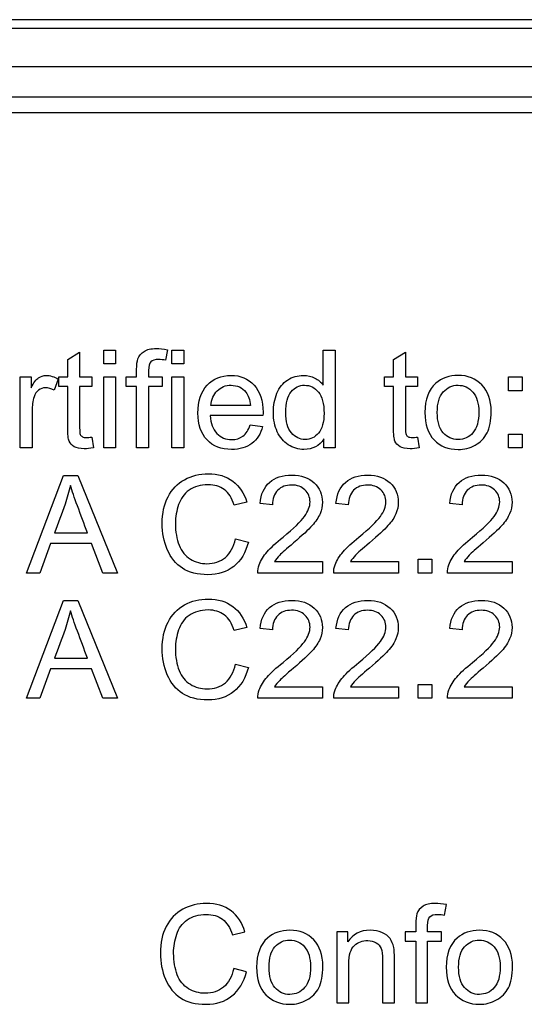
# Paper-space layout 'Layout1' of a CAD drawing. Header units: inches. Extents: x 0.4 to 10.7, y 0.8 to 8.1.
# Tile 7 of 22: x 4.822 to 5.147, y 3.91 to 4.545. Entities that reach past the tile are written whole.
import ezdxf

# ---------------------------------------------------------------- set-up
doc = ezdxf.new("R2010")
doc.units = ezdxf.units.IN
doc.header["$MEASUREMENT"] = 0
doc.layers.add('Default', color=7, linetype='Continuous')
doc.layers.add('SSS-TERMINAL_COV', color=7, linetype='Continuous')

# ---------------------------------------------------------------- blocks, each defined once
blk = doc.blocks.new('SE')
at = {"layer": 'SSS-TERMINAL_COV', "color": 7, "linetype": 'Continuous'}
for p, q in [((7.59916, 4.54468), (3.31988, 4.54468)), ((3.8297, 4.53922), (7.08935, 4.53922)), ((7.08935, 4.51422), (3.8297, 4.51422)), ((5.58952, 4.49468), (3.84952, 4.49468)), ((5.57952, 4.48468), (3.85952, 4.48468)), ((4.87599, 4.32299), (4.87599, 4.33183)), ((4.87599, 4.33183), (4.88369, 4.33183)), ((4.88369, 4.33183), (4.88369, 4.32299)), ((4.91707, 4.33212), (4.9159, 4.32538)), ((4.91988, 4.32299), (4.91988, 4.33183)), ((4.91988, 4.33183), (4.92754, 4.33183)), ((4.92754, 4.33183), (4.92754, 4.32299)), ((5.01738, 4.30938), (5.01738, 4.33183)), ((5.01738, 4.33183), (5.02509, 4.33183)), ((5.02509, 4.33183), (5.02509, 4.26892)), ((4.85278, 4.32584), (4.86049, 4.33049)), ((4.85278, 4.31457), (4.85278, 4.32584)), ((4.86049, 4.33049), (4.86049, 4.31457)), ((5.06274, 4.32584), (5.07044, 4.33049)), ((5.06274, 4.31457), (5.06274, 4.32584)), ((5.07044, 4.33049), (5.07044, 4.31457)), ((4.88369, 4.32299), (4.87599, 4.32299)), ((4.92754, 4.32299), (4.91988, 4.32299)), ((4.82221, 4.26892), (4.82221, 4.31457)), ((4.82221, 4.31457), (4.82916, 4.31457)), ((4.82916, 4.31457), (4.82916, 4.30766)), ((4.84675, 4.31311), (4.84403, 4.30603)), ((4.84705, 4.3085), (4.84705, 4.31457)), ((4.84705, 4.31457), (4.85278, 4.31457)), ((4.86049, 4.31457), (4.86832, 4.31457)), ((4.86832, 4.31457), (4.86832, 4.3085)), ((4.87599, 4.26892), (4.87599, 4.31457)), ((4.87599, 4.31457), (4.88369, 4.31457)), ((4.88369, 4.31457), (4.88369, 4.26892)), ((4.89044, 4.3085), (4.89044, 4.31457)), ((4.89044, 4.31457), (4.89722, 4.31457)), ((4.90493, 4.31457), (4.91376, 4.31457)), ((4.91376, 4.31457), (4.91376, 4.3085)), ((4.91988, 4.26892), (4.91988, 4.31457)), ((4.91988, 4.31457), (4.92754, 4.31457)), ((4.92754, 4.31457), (4.92754, 4.26892)), ((5.057, 4.3085), (5.057, 4.31457)), ((5.057, 4.31457), (5.06274, 4.31457)), ((5.07044, 4.31457), (5.07827, 4.31457)), ((5.07827, 4.31457), (5.07827, 4.3085)), ((5.13678, 4.30569), (5.13678, 4.31457)), ((5.13678, 4.31457), (5.14562, 4.31457)), ((5.14562, 4.31457), (5.14562, 4.30569)), ((4.85278, 4.3085), (4.84705, 4.3085)), ((4.86832, 4.3085), (4.86049, 4.3085)), ((4.89722, 4.3085), (4.89044, 4.3085)), ((4.89722, 4.26892), (4.89722, 4.3085)), ((4.90493, 4.3085), (4.90493, 4.26892)), ((4.91376, 4.3085), (4.90493, 4.3085)), ((5.06274, 4.3085), (5.057, 4.3085)), ((5.07827, 4.3085), (5.07044, 4.3085)), ((5.14562, 4.30569), (5.13678, 4.30569)), ((4.97056, 4.2961), (4.94513, 4.2961)), ((4.97864, 4.28974), (4.94471, 4.28974)), ((4.97047, 4.28366), (4.97843, 4.28266)), ((4.86832, 4.27583), (4.86937, 4.26901)), ((5.01784, 4.26892), (5.01784, 4.27466)), ((5.07827, 4.27583), (5.07928, 4.26901)), ((5.13678, 4.26892), (5.13678, 4.27776)), ((5.13678, 4.27776), (5.14562, 4.27776)), ((5.14562, 4.27776), (5.14562, 4.26892)), ((4.82992, 4.26892), (4.82221, 4.26892)), ((4.88369, 4.26892), (4.87599, 4.26892)), ((4.90493, 4.26892), (4.89722, 4.26892)), ((4.92754, 4.26892), (4.91988, 4.26892)), ((5.02509, 4.26892), (5.01784, 4.26892)), ((5.14562, 4.26892), (5.13678, 4.26892)), ((4.82619, 4.18826), (4.85019, 4.25116)), ((4.85019, 4.25116), (4.85936, 4.25116)), ((4.85936, 4.25116), (4.88487, 4.18826)), ((4.96821, 4.23391), (4.96009, 4.23198)), ((4.98475, 4.23228), (4.97675, 4.23315)), ((5.03363, 4.23228), (5.02567, 4.23315)), ((5.10692, 4.23228), (5.09896, 4.23315)), ((4.8442, 4.2141), (4.86552, 4.2141)), ((4.84169, 4.20731), (4.83494, 4.18826)), ((4.8682, 4.20731), (4.84169, 4.20731)), ((4.8754, 4.18826), (4.8682, 4.20731)), ((4.96096, 4.21033), (4.96922, 4.20819)), ((4.98609, 4.19563), (5.01709, 4.19563)), ((5.01709, 4.19563), (5.01709, 4.18826)), ((5.03501, 4.19563), (5.066, 4.19563)), ((5.066, 4.19563), (5.066, 4.18826)), ((5.07857, 4.18826), (5.07857, 4.1971)), ((5.07857, 4.1971), (5.0874, 4.1971)), ((5.0874, 4.1971), (5.0874, 4.18826)), ((5.1083, 4.19563), (5.1393, 4.19563)), ((5.1393, 4.19563), (5.1393, 4.18826)), ((4.83494, 4.18826), (4.82619, 4.18826)), ((4.88487, 4.18826), (4.8754, 4.18826)), ((5.01709, 4.18826), (4.97529, 4.18826)), ((5.066, 4.18826), (5.02421, 4.18826)), ((5.0874, 4.18826), (5.07857, 4.18826)), ((5.1393, 4.18826), (5.09746, 4.18826)), ((4.82619, 4.10759), (4.85019, 4.1705)), ((4.85019, 4.1705), (4.85936, 4.1705)), ((4.85936, 4.1705), (4.88487, 4.10759)), ((4.96821, 4.15325), (4.96009, 4.15132)), ((4.98475, 4.15161), (4.97675, 4.15249)), ((5.03363, 4.15161), (5.02567, 4.15249)), ((5.10692, 4.15161), (5.09896, 4.15249)), ((4.8442, 4.13344), (4.86552, 4.13344)), ((4.96096, 4.12967), (4.96922, 4.12753)), ((4.84169, 4.12665), (4.83494, 4.10759)), ((4.8682, 4.12665), (4.84169, 4.12665)), ((4.8754, 4.10759), (4.8682, 4.12665)), ((5.07857, 4.10759), (5.07857, 4.11643)), ((5.07857, 4.11643), (5.0874, 4.11643)), ((5.0874, 4.11643), (5.0874, 4.10759)), ((4.98609, 4.11497), (5.01709, 4.11497)), ((5.01709, 4.11497), (5.01709, 4.10759)), ((5.03501, 4.11497), (5.066, 4.11497)), ((5.066, 4.11497), (5.066, 4.10759)), ((5.1083, 4.11497), (5.1393, 4.11497)), ((5.1393, 4.11497), (5.1393, 4.10759)), ((4.83494, 4.10759), (4.82619, 4.10759)), ((4.88487, 4.10759), (4.8754, 4.10759)), ((5.01709, 4.10759), (4.97529, 4.10759)), ((5.066, 4.10759), (5.02421, 4.10759)), ((5.0874, 4.10759), (5.07857, 4.10759)), ((5.1393, 4.10759), (5.09746, 4.10759)), ((5.0957, 3.968), (5.09687, 3.97474)), ((4.95891, 3.95527), (4.96704, 3.9572)), ((5.03321, 3.9572), (5.02626, 3.9572)), ((5.02626, 3.9572), (5.02626, 3.91154)), ((5.03321, 3.9507), (5.03321, 3.9572)), ((5.07706, 3.9572), (5.07023, 3.9572)), ((5.07023, 3.9572), (5.07023, 3.95112)), ((5.07023, 3.95112), (5.07706, 3.95112)), ((5.07706, 3.95112), (5.07706, 3.91154)), ((5.0936, 3.9572), (5.08472, 3.9572)), ((5.08472, 3.91154), (5.08472, 3.95112)), ((5.08472, 3.95112), (5.0936, 3.95112)), ((5.0936, 3.95112), (5.0936, 3.9572)), ((4.96804, 3.93148), (4.95979, 3.93362)), ((5.02626, 3.91154), (5.03396, 3.91154)), ((5.05566, 3.91154), (5.06336, 3.91154)), ((5.07706, 3.91154), (5.08472, 3.91154))]:
    blk.add_line(p, q, dxfattribs=at)
for points, knots in [([(4.89722, 4.31457), (4.89722, 4.31618), (4.89722, 4.31778), (4.89722, 4.31939), (4.89722, 4.3224), (4.89751, 4.32467), (4.89806, 4.32617), (4.89877, 4.32814), (4.90011, 4.32978), (4.902, 4.33103), (4.90383, 4.33226), (4.90648, 4.33287), (4.91205, 4.33287), (4.91443, 4.33262), (4.91707, 4.33212)], [0, 0, 0, 0, 0.143776, 0.143776, 0.143776, 0.348758, 0.348758, 0.348758, 0.538698, 0.538698, 0.538698, 0.819642, 0.819642, 1, 1, 1, 1]), ([(4.9159, 4.32538), (4.91431, 4.32563), (4.9128, 4.3258), (4.90899, 4.3258), (4.90736, 4.32529), (4.90635, 4.32429), (4.90537, 4.3233), (4.90493, 4.32144), (4.90493, 4.31872), (4.90493, 4.31734), (4.90493, 4.31595), (4.90493, 4.31457)], [0, 0, 0, 0, 0.191348, 0.191348, 0.497504, 0.497504, 0.497504, 0.792138, 0.792138, 0.792138, 1, 1, 1, 1]), ([(4.82916, 4.30766), (4.83092, 4.31089), (4.83251, 4.31302), (4.83402, 4.31403), (4.83552, 4.31503), (4.83712, 4.31558), (4.84148, 4.31558), (4.84407, 4.31474), (4.84675, 4.31311)], [0, 0, 0, 0, 0.373658, 0.373658, 0.373658, 0.632626, 0.632626, 1, 1, 1, 1]), ([(4.97843, 4.28266), (4.97717, 4.27797), (4.97483, 4.27432), (4.97144, 4.27173), (4.96806, 4.26915), (4.96369, 4.26787), (4.95175, 4.26787), (4.94647, 4.26993), (4.93868, 4.27814), (4.93672, 4.28392), (4.93672, 4.29899), (4.93868, 4.30498), (4.94266, 4.30921), (4.94662, 4.31342), (4.95171, 4.31558), (4.96406, 4.31558), (4.96905, 4.31353), (4.9729, 4.30934), (4.97673, 4.30517), (4.97868, 4.29933), (4.97868, 4.29133), (4.97868, 4.29066), (4.97864, 4.28974)], [0, 0, 0, 0, 0.096282, 0.096282, 0.096282, 0.200888, 0.200888, 0.33289, 0.33289, 0.464893, 0.464893, 0.60137, 0.60137, 0.60137, 0.726405, 0.726405, 0.847272, 0.847272, 0.847272, 0.991204, 0.991204, 1, 1, 1, 1]), ([(5.01784, 4.27466), (5.01495, 4.27014), (5.01068, 4.26787), (5.00138, 4.26787), (4.99803, 4.26888), (4.99497, 4.27089), (4.99193, 4.27289), (4.98953, 4.27566), (4.98618, 4.28287), (4.98534, 4.28701), (4.98534, 4.29623), (4.98609, 4.30037), (4.9876, 4.30406), (4.98913, 4.3078), (4.99145, 4.31064), (4.99451, 4.3126), (4.99759, 4.31458), (5.00096, 4.31558), (5.00749, 4.31558), (5.00997, 4.31499), (5.0121, 4.31386), (5.01429, 4.3127), (5.01604, 4.31122), (5.01738, 4.30938)], [0, 0, 0, 0, 0.158739, 0.158739, 0.261037, 0.261037, 0.261037, 0.385645, 0.385645, 0.510254, 0.510254, 0.630412, 0.630412, 0.630412, 0.743202, 0.743202, 0.743202, 0.850654, 0.850654, 0.929453, 0.929453, 0.929453, 1, 1, 1, 1]), ([(5.08301, 4.29175), (5.08301, 4.30017), (5.08535, 4.30645), (5.09004, 4.31051), (5.09395, 4.31389), (5.09871, 4.31558), (5.11065, 4.31558), (5.11576, 4.31353), (5.12372, 4.30532), (5.12568, 4.29962), (5.12568, 4.28647), (5.1248, 4.28186), (5.12305, 4.27851), (5.12127, 4.27513), (5.11873, 4.27252), (5.11538, 4.27068), (5.11198, 4.26881), (5.10835, 4.26787), (5.098, 4.26787), (5.09281, 4.26993), (5.08891, 4.27403), (5.08502, 4.27813), (5.08301, 4.284), (5.08301, 4.29175)], [0, 0, 0, 0, 0.14276, 0.14276, 0.14276, 0.251998, 0.251998, 0.373373, 0.373373, 0.494748, 0.494748, 0.593673, 0.593673, 0.593673, 0.670418, 0.670418, 0.670418, 0.746375, 0.746375, 0.867907, 0.867907, 0.867907, 1, 1, 1, 1]), ([(4.84403, 4.30603), (4.84219, 4.30708), (4.84035, 4.30762), (4.83683, 4.30762), (4.83532, 4.30712), (4.83402, 4.30607), (4.83274, 4.30504), (4.83176, 4.30364), (4.83117, 4.30184), (4.83028, 4.29909), (4.82992, 4.29606), (4.82992, 4.29279), (4.82992, 4.28484), (4.82992, 4.27688), (4.82992, 4.26892)], [0, 0, 0, 0, 0.116812, 0.116812, 0.218049, 0.218049, 0.218049, 0.323891, 0.323891, 0.323891, 0.511472, 0.511472, 0.511472, 1, 1, 1, 1]), ([(4.86937, 4.26901), (4.86719, 4.26854), (4.86522, 4.26834), (4.8607, 4.26834), (4.85856, 4.26875), (4.85547, 4.27051), (4.85438, 4.27169), (4.85375, 4.27315), (4.85314, 4.27458), (4.85278, 4.27763), (4.85278, 4.28228), (4.85278, 4.29102), (4.85278, 4.29976), (4.85278, 4.3085)], [0, 0, 0, 0, 0.077424, 0.077424, 0.203946, 0.203946, 0.330467, 0.330467, 0.330467, 0.50474, 0.50474, 0.50474, 1, 1, 1, 1]), ([(4.86049, 4.3085), (4.86049, 4.29962), (4.86049, 4.29074), (4.86049, 4.28186), (4.86049, 4.27964), (4.86062, 4.27822), (4.86091, 4.27759), (4.8612, 4.27698), (4.86162, 4.27646), (4.86225, 4.27608), (4.86286, 4.27572), (4.86376, 4.27554), (4.86577, 4.27554), (4.8669, 4.27562), (4.86832, 4.27583)], [0, 0, 0, 0, 0.679962, 0.679962, 0.679962, 0.790084, 0.790084, 0.790084, 0.842377, 0.842377, 0.842377, 0.93104, 0.93104, 1, 1, 1, 1]), ([(4.94513, 4.2961), (4.94538, 4.30008), (4.94673, 4.30326), (4.95158, 4.30804), (4.95456, 4.30929), (4.95807, 4.30925), (4.96201, 4.30921), (4.96517, 4.30773), (4.96762, 4.30477), (4.96926, 4.3028), (4.97022, 4.29991), (4.97056, 4.2961)], [0, 0, 0, 0, 0.251779, 0.251779, 0.503558, 0.503558, 0.503558, 0.77176, 0.77176, 0.77176, 1, 1, 1, 1]), ([(4.9933, 4.29171), (4.9933, 4.28584), (4.99455, 4.28149), (4.99702, 4.27855), (4.99947, 4.27565), (5.00243, 4.2742), (5.00578, 4.27424), (5.00917, 4.27428), (5.01206, 4.27562), (5.01445, 4.27839), (5.01682, 4.28113), (5.01797, 4.28538), (5.01797, 4.29732), (5.01679, 4.30188), (5.01436, 4.30486), (5.01198, 4.30778), (5.00896, 4.30921), (5.00544, 4.30925), (5.00197, 4.30929), (4.99912, 4.30783), (4.99677, 4.30502), (4.99442, 4.30221), (4.9933, 4.29774), (4.9933, 4.29171)], [0, 0, 0, 0, 0.144906, 0.144906, 0.144906, 0.249883, 0.249883, 0.249883, 0.353001, 0.353001, 0.353001, 0.49159, 0.49159, 0.643428, 0.643428, 0.643428, 0.750368, 0.750368, 0.750368, 0.854232, 0.854232, 0.854232, 1, 1, 1, 1]), ([(5.07928, 4.26901), (5.07714, 4.26854), (5.07518, 4.26834), (5.07065, 4.26834), (5.06847, 4.26875), (5.06697, 4.26963), (5.06543, 4.27053), (5.06433, 4.27169), (5.0637, 4.27315), (5.06309, 4.27458), (5.06274, 4.27763), (5.06274, 4.28228), (5.06274, 4.29102), (5.06274, 4.29976), (5.06274, 4.3085)], [0, 0, 0, 0, 0.090177, 0.090177, 0.237538, 0.237538, 0.237538, 0.329925, 0.329925, 0.329925, 0.504338, 0.504338, 0.504338, 1, 1, 1, 1]), ([(5.07044, 4.3085), (5.07044, 4.29962), (5.07044, 4.29074), (5.07044, 4.28186), (5.07044, 4.27964), (5.07057, 4.27822), (5.07086, 4.27759), (5.07115, 4.27698), (5.07157, 4.27646), (5.0722, 4.27608), (5.07278, 4.27574), (5.07371, 4.27554), (5.07572, 4.27554), (5.07685, 4.27562), (5.07827, 4.27583)], [0, 0, 0, 0, 0.679985, 0.679985, 0.679985, 0.79011, 0.79011, 0.79011, 0.842404, 0.842404, 0.842404, 0.931052, 0.931052, 1, 1, 1, 1]), ([(5.09096, 4.29175), (5.09096, 4.28588), (5.09226, 4.28149), (5.09478, 4.2786), (5.09733, 4.27566), (5.10051, 4.2742), (5.10437, 4.27424), (5.10818, 4.27428), (5.11136, 4.27566), (5.11392, 4.2786), (5.11645, 4.28151), (5.11773, 4.28601), (5.11773, 4.29765), (5.11643, 4.30197), (5.11387, 4.30486), (5.1113, 4.30777), (5.10814, 4.30921), (5.10437, 4.30925), (5.10051, 4.3093), (5.09733, 4.30779), (5.09478, 4.3049), (5.09222, 4.30201), (5.09096, 4.29761), (5.09096, 4.29175)], [0, 0, 0, 0, 0.140736, 0.140736, 0.140736, 0.250419, 0.250419, 0.250419, 0.359516, 0.359516, 0.359516, 0.504197, 0.504197, 0.640784, 0.640784, 0.640784, 0.74959, 0.74959, 0.74959, 0.859187, 0.859187, 0.859187, 1, 1, 1, 1]), ([(4.94471, 4.28974), (4.94501, 4.28471), (4.94639, 4.28086), (4.94894, 4.27822), (4.95152, 4.27556), (4.95468, 4.2742), (4.95845, 4.27424), (4.9613, 4.27427), (4.96373, 4.27495), (4.9657, 4.27646), (4.96769, 4.27799), (4.9693, 4.28036), (4.97047, 4.28366)], [0, 0, 0, 0, 0.316315, 0.316315, 0.316315, 0.58419, 0.58419, 0.58419, 0.77886, 0.77886, 0.77886, 1, 1, 1, 1]), ([(4.96922, 4.20819), (4.9675, 4.20137), (4.96436, 4.19617), (4.95983, 4.19257), (4.95533, 4.18899), (4.94974, 4.18721), (4.93642, 4.18721), (4.93094, 4.18859), (4.92671, 4.19136), (4.92247, 4.19413), (4.91921, 4.1981), (4.91699, 4.20334), (4.91478, 4.20854), (4.91368, 4.21418), (4.91368, 4.22671), (4.91494, 4.23244), (4.91745, 4.2373), (4.91995, 4.24214), (4.92348, 4.24589), (4.92809, 4.2484), (4.93274, 4.25094), (4.9378, 4.25221), (4.94966, 4.25221), (4.95493, 4.25058), (4.95921, 4.24739), (4.9635, 4.24419), (4.96649, 4.23969), (4.96821, 4.23391)], [0, 0, 0, 0, 0.109716, 0.109716, 0.109716, 0.211423, 0.211423, 0.317042, 0.317042, 0.317042, 0.409606, 0.409606, 0.409606, 0.508516, 0.508516, 0.616419, 0.616419, 0.616419, 0.708698, 0.708698, 0.708698, 0.799051, 0.799051, 0.90241, 0.90241, 0.90241, 1, 1, 1, 1]), ([(4.97675, 4.23315), (4.9773, 4.23906), (4.97935, 4.24354), (4.98291, 4.24668), (4.98645, 4.24981), (4.99124, 4.25133), (5.00331, 4.25133), (5.00812, 4.24966), (5.01164, 4.24631), (5.01518, 4.24293), (5.01696, 4.23881), (5.01696, 4.23135), (5.01646, 4.22888), (5.01436, 4.22402), (5.01265, 4.22147), (5.00787, 4.21611), (5.00394, 4.21242), (4.99836, 4.20773), (4.99373, 4.20383), (4.9907, 4.2012), (4.9894, 4.19982), (4.98806, 4.19839), (4.98697, 4.19701), (4.98609, 4.19563)], [0, 0, 0, 0, 0.137684, 0.137684, 0.137684, 0.277952, 0.277952, 0.41822, 0.41822, 0.41822, 0.586671, 0.586671, 0.672324, 0.672324, 0.757978, 0.757978, 0.843631, 0.843631, 0.843631, 0.951706, 0.951706, 0.951706, 1, 1, 1, 1]), ([(5.02567, 4.23315), (5.02622, 4.23906), (5.02827, 4.24354), (5.03183, 4.24668), (5.03537, 4.24981), (5.04016, 4.25133), (5.05222, 4.25133), (5.05704, 4.24966), (5.06408, 4.24296), (5.06584, 4.23881), (5.06584, 4.23135), (5.06533, 4.22888), (5.06433, 4.22645), (5.06332, 4.22401), (5.06156, 4.22147), (5.05679, 4.21611), (5.05281, 4.21242), (5.04728, 4.20773), (5.04263, 4.20379), (5.03962, 4.2012), (5.03828, 4.19982), (5.03694, 4.19843), (5.03589, 4.19701), (5.03501, 4.19563)], [0, 0, 0, 0, 0.137712, 0.137712, 0.137712, 0.271799, 0.271799, 0.407762, 0.407762, 0.543725, 0.543725, 0.612858, 0.612858, 0.612858, 0.728203, 0.728203, 0.843547, 0.843547, 0.843547, 0.951916, 0.951916, 0.951916, 1, 1, 1, 1]), ([(5.09896, 4.23315), (5.09951, 4.23906), (5.10156, 4.24354), (5.10512, 4.24668), (5.10866, 4.24981), (5.11346, 4.25133), (5.12552, 4.25133), (5.13029, 4.24966), (5.13385, 4.24631), (5.13739, 4.24298), (5.13913, 4.23881), (5.13913, 4.23135), (5.13863, 4.22888), (5.13758, 4.22645), (5.13654, 4.22404), (5.13486, 4.22147), (5.13008, 4.21611), (5.1261, 4.21242), (5.12053, 4.20773), (5.11589, 4.20383), (5.11291, 4.2012), (5.11157, 4.19982), (5.11023, 4.19843), (5.10914, 4.19701), (5.1083, 4.19563)], [0, 0, 0, 0, 0.137724, 0.137724, 0.137724, 0.277042, 0.277042, 0.418309, 0.418309, 0.418309, 0.547403, 0.547403, 0.613044, 0.613044, 0.613044, 0.728421, 0.728421, 0.843797, 0.843797, 0.843797, 0.951896, 0.951896, 0.951896, 1, 1, 1, 1]), ([(4.8545, 4.24467), (4.85362, 4.24057), (4.85245, 4.23655), (4.85107, 4.23257), (4.84891, 4.22637), (4.84649, 4.22026), (4.8442, 4.2141)], [0, 0, 0, 0, 0.389821, 0.389821, 0.389821, 1, 1, 1, 1]), ([(4.86552, 4.2141), (4.86337, 4.21991), (4.86122, 4.22571), (4.85907, 4.23152), (4.8571, 4.23684), (4.85559, 4.2412), (4.8545, 4.24467)], [0, 0, 0, 0, 0.571633, 0.571633, 0.571633, 1, 1, 1, 1]), ([(4.96009, 4.23198), (4.95862, 4.23655), (4.95648, 4.2399), (4.95372, 4.24199), (4.95093, 4.24411), (4.94744, 4.24513), (4.93839, 4.24513), (4.93433, 4.24396), (4.93106, 4.24166), (4.9278, 4.23936), (4.92553, 4.23621), (4.92423, 4.23232), (4.92292, 4.22837), (4.92222, 4.22436), (4.92222, 4.21485), (4.92302, 4.2102), (4.92457, 4.20618), (4.92611, 4.20219), (4.92855, 4.19923), (4.93186, 4.19726), (4.93513, 4.19531), (4.93873, 4.19429), (4.94719, 4.19429), (4.95116, 4.19563), (4.95439, 4.19831), (4.95763, 4.20101), (4.95979, 4.20501), (4.96096, 4.21033)], [0, 0, 0, 0, 0.097035, 0.097035, 0.097035, 0.187457, 0.187457, 0.290412, 0.290412, 0.290412, 0.385221, 0.385221, 0.385221, 0.478753, 0.478753, 0.599682, 0.599682, 0.599682, 0.694266, 0.694266, 0.694266, 0.781354, 0.781354, 0.887582, 0.887582, 0.887582, 1, 1, 1, 1]), ([(4.97529, 4.18826), (4.97525, 4.1901), (4.97554, 4.1919), (4.97621, 4.19362), (4.9773, 4.19641), (4.97902, 4.19923), (4.98136, 4.20195), (4.98373, 4.2047), (4.9871, 4.20786), (4.99154, 4.21142), (4.99843, 4.21695), (5.00297, 4.22147), (5.00536, 4.22474), (5.00776, 4.22802), (5.00896, 4.2311), (5.00896, 4.23713), (5.00787, 4.23969), (5.00569, 4.24182), (5.00352, 4.24396), (5.00063, 4.24497), (4.99334, 4.24497), (4.99037, 4.24383), (4.98588, 4.23935), (4.98475, 4.23625), (4.98475, 4.23228)], [0, 0, 0, 0, 0.056599, 0.056599, 0.056599, 0.158365, 0.158365, 0.158365, 0.302226, 0.302226, 0.302226, 0.501119, 0.501119, 0.501119, 0.597097, 0.597097, 0.695779, 0.695779, 0.695779, 0.793478, 0.793478, 0.895774, 0.895774, 1, 1, 1, 1]), ([(5.02421, 4.18826), (5.02412, 4.1901), (5.02446, 4.1919), (5.02509, 4.19362), (5.02612, 4.19645), (5.02789, 4.19923), (5.03028, 4.20195), (5.03267, 4.20468), (5.03602, 4.20786), (5.04041, 4.21142), (5.04731, 4.217), (5.05189, 4.22147), (5.05666, 4.228), (5.05788, 4.2311), (5.05788, 4.23713), (5.05679, 4.23969), (5.05457, 4.24182), (5.05239, 4.24392), (5.04954, 4.24497), (5.04226, 4.24497), (5.03928, 4.24383), (5.0348, 4.23935), (5.03367, 4.23625), (5.03363, 4.23228)], [0, 0, 0, 0, 0.056527, 0.056527, 0.056527, 0.15861, 0.15861, 0.15861, 0.302125, 0.302125, 0.302125, 0.432258, 0.432258, 0.562391, 0.562391, 0.69619, 0.69619, 0.69619, 0.793757, 0.793757, 0.895915, 0.895915, 1, 1, 1, 1]), ([(5.09746, 4.18826), (5.09741, 4.1901), (5.09771, 4.1919), (5.09838, 4.19362), (5.09947, 4.19642), (5.10118, 4.19923), (5.10353, 4.20195), (5.10591, 4.20472), (5.10931, 4.20786), (5.11371, 4.21142), (5.12057, 4.21698), (5.12518, 4.22147), (5.12996, 4.228), (5.13117, 4.2311), (5.13117, 4.23713), (5.13008, 4.23969), (5.12786, 4.24182), (5.12569, 4.24392), (5.12279, 4.24497), (5.11555, 4.24497), (5.11258, 4.24383), (5.11031, 4.24161), (5.10805, 4.2394), (5.10696, 4.23625), (5.10692, 4.23228)], [0, 0, 0, 0, 0.05658, 0.05658, 0.05658, 0.158315, 0.158315, 0.158315, 0.302116, 0.302116, 0.302116, 0.432209, 0.432209, 0.562302, 0.562302, 0.696059, 0.696059, 0.696059, 0.792429, 0.792429, 0.894535, 0.894535, 0.894535, 1, 1, 1, 1]), ([(4.96922, 4.12753), (4.9675, 4.1207), (4.96436, 4.11551), (4.95983, 4.11191), (4.95533, 4.10832), (4.94974, 4.10655), (4.93642, 4.10655), (4.93094, 4.10793), (4.92671, 4.11069), (4.92247, 4.11346), (4.91921, 4.11744), (4.91699, 4.12267), (4.91478, 4.12787), (4.91368, 4.13352), (4.91368, 4.14604), (4.91494, 4.15178), (4.91745, 4.15664), (4.91995, 4.16148), (4.92348, 4.16522), (4.92809, 4.16774), (4.93274, 4.17028), (4.9378, 4.17155), (4.94966, 4.17155), (4.95493, 4.16991), (4.95921, 4.16673), (4.9635, 4.16353), (4.96649, 4.15902), (4.96821, 4.15325)], [0, 0, 0, 0, 0.109716, 0.109716, 0.109716, 0.211423, 0.211423, 0.317042, 0.317042, 0.317042, 0.409606, 0.409606, 0.409606, 0.508516, 0.508516, 0.616419, 0.616419, 0.616419, 0.708698, 0.708698, 0.708698, 0.799051, 0.799051, 0.90241, 0.90241, 0.90241, 1, 1, 1, 1]), ([(4.97675, 4.15249), (4.9773, 4.1584), (4.97935, 4.16288), (4.98291, 4.16602), (4.98645, 4.16914), (4.99124, 4.17067), (5.00331, 4.17067), (5.00812, 4.16899), (5.01164, 4.16564), (5.01518, 4.16227), (5.01696, 4.15815), (5.01696, 4.15069), (5.01646, 4.14822), (5.01436, 4.14336), (5.01265, 4.14081), (5.00787, 4.13545), (5.00394, 4.13176), (4.99836, 4.12707), (4.99373, 4.12316), (4.9907, 4.12054), (4.9894, 4.11915), (4.98806, 4.11773), (4.98697, 4.11635), (4.98609, 4.11497)], [0, 0, 0, 0, 0.137684, 0.137684, 0.137684, 0.277952, 0.277952, 0.41822, 0.41822, 0.41822, 0.586671, 0.586671, 0.672324, 0.672324, 0.757978, 0.757978, 0.843631, 0.843631, 0.843631, 0.951706, 0.951706, 0.951706, 1, 1, 1, 1]), ([(5.02567, 4.15249), (5.02622, 4.1584), (5.02827, 4.16288), (5.03183, 4.16602), (5.03537, 4.16914), (5.04016, 4.17067), (5.05222, 4.17067), (5.05704, 4.16899), (5.06408, 4.16229), (5.06584, 4.15815), (5.06584, 4.15069), (5.06533, 4.14822), (5.06433, 4.14579), (5.06332, 4.14335), (5.06156, 4.14081), (5.05679, 4.13545), (5.05281, 4.13176), (5.04728, 4.12707), (5.04263, 4.12312), (5.03962, 4.12054), (5.03828, 4.11915), (5.03694, 4.11777), (5.03589, 4.11635), (5.03501, 4.11497)], [0, 0, 0, 0, 0.137712, 0.137712, 0.137712, 0.271799, 0.271799, 0.407762, 0.407762, 0.543725, 0.543725, 0.612858, 0.612858, 0.612858, 0.728203, 0.728203, 0.843547, 0.843547, 0.843547, 0.951916, 0.951916, 0.951916, 1, 1, 1, 1]), ([(5.09896, 4.15249), (5.09951, 4.1584), (5.10156, 4.16288), (5.10512, 4.16602), (5.10866, 4.16914), (5.11346, 4.17067), (5.12552, 4.17067), (5.13029, 4.16899), (5.13385, 4.16564), (5.13739, 4.16231), (5.13913, 4.15815), (5.13913, 4.15069), (5.13863, 4.14822), (5.13758, 4.14579), (5.13654, 4.14338), (5.13486, 4.14081), (5.13008, 4.13545), (5.1261, 4.13176), (5.12053, 4.12707), (5.11589, 4.12316), (5.11291, 4.12054), (5.11157, 4.11915), (5.11023, 4.11777), (5.10914, 4.11635), (5.1083, 4.11497)], [0, 0, 0, 0, 0.137724, 0.137724, 0.137724, 0.277042, 0.277042, 0.418309, 0.418309, 0.418309, 0.547403, 0.547403, 0.613044, 0.613044, 0.613044, 0.728421, 0.728421, 0.843797, 0.843797, 0.843797, 0.951896, 0.951896, 0.951896, 1, 1, 1, 1]), ([(4.8545, 4.16401), (4.85362, 4.1599), (4.85245, 4.15588), (4.85107, 4.1519), (4.84891, 4.1457), (4.84649, 4.13959), (4.8442, 4.13344)], [0, 0, 0, 0, 0.389821, 0.389821, 0.389821, 1, 1, 1, 1]), ([(4.86552, 4.13344), (4.86337, 4.13924), (4.86122, 4.14505), (4.85907, 4.15086), (4.8571, 4.15618), (4.85559, 4.16053), (4.8545, 4.16401)], [0, 0, 0, 0, 0.571633, 0.571633, 0.571633, 1, 1, 1, 1]), ([(4.96009, 4.15132), (4.95862, 4.15588), (4.95648, 4.15923), (4.95372, 4.16133), (4.95093, 4.16344), (4.94744, 4.16447), (4.93839, 4.16447), (4.93433, 4.1633), (4.93106, 4.16099), (4.9278, 4.1587), (4.92553, 4.15555), (4.92423, 4.15165), (4.92292, 4.14771), (4.92222, 4.1437), (4.92222, 4.13419), (4.92302, 4.12954), (4.92457, 4.12552), (4.92611, 4.12152), (4.92855, 4.11857), (4.93186, 4.1166), (4.93513, 4.11465), (4.93873, 4.11363), (4.94719, 4.11363), (4.95116, 4.11497), (4.95439, 4.11765), (4.95763, 4.12034), (4.95979, 4.12435), (4.96096, 4.12967)], [0, 0, 0, 0, 0.097035, 0.097035, 0.097035, 0.187457, 0.187457, 0.290412, 0.290412, 0.290412, 0.385221, 0.385221, 0.385221, 0.478753, 0.478753, 0.599682, 0.599682, 0.599682, 0.694266, 0.694266, 0.694266, 0.781354, 0.781354, 0.887582, 0.887582, 0.887582, 1, 1, 1, 1]), ([(4.97529, 4.10759), (4.97525, 4.10944), (4.97554, 4.11124), (4.97621, 4.11296), (4.9773, 4.11574), (4.97902, 4.11857), (4.98136, 4.12129), (4.98373, 4.12404), (4.9871, 4.12719), (4.99154, 4.13075), (4.99843, 4.13628), (5.00297, 4.14081), (5.00536, 4.14407), (5.00776, 4.14736), (5.00896, 4.15044), (5.00896, 4.15647), (5.00787, 4.15902), (5.00569, 4.16116), (5.00352, 4.1633), (5.00063, 4.1643), (4.99334, 4.1643), (4.99037, 4.16317), (4.98588, 4.15869), (4.98475, 4.15559), (4.98475, 4.15161)], [0, 0, 0, 0, 0.056599, 0.056599, 0.056599, 0.158365, 0.158365, 0.158365, 0.302226, 0.302226, 0.302226, 0.501119, 0.501119, 0.501119, 0.597097, 0.597097, 0.695779, 0.695779, 0.695779, 0.793478, 0.793478, 0.895774, 0.895774, 1, 1, 1, 1]), ([(5.02421, 4.10759), (5.02412, 4.10944), (5.02446, 4.11124), (5.02509, 4.11296), (5.02612, 4.11578), (5.02789, 4.11857), (5.03028, 4.12129), (5.03267, 4.12401), (5.03602, 4.12719), (5.04041, 4.13075), (5.04731, 4.13634), (5.05189, 4.14081), (5.05666, 4.14734), (5.05788, 4.15044), (5.05788, 4.15647), (5.05679, 4.15902), (5.05457, 4.16116), (5.05239, 4.16326), (5.04954, 4.1643), (5.04226, 4.1643), (5.03928, 4.16317), (5.0348, 4.15869), (5.03367, 4.15559), (5.03363, 4.15161)], [0, 0, 0, 0, 0.056527, 0.056527, 0.056527, 0.15861, 0.15861, 0.15861, 0.302125, 0.302125, 0.302125, 0.432258, 0.432258, 0.562391, 0.562391, 0.69619, 0.69619, 0.69619, 0.793757, 0.793757, 0.895915, 0.895915, 1, 1, 1, 1]), ([(5.09746, 4.10759), (5.09741, 4.10944), (5.09771, 4.11124), (5.09838, 4.11296), (5.09947, 4.11576), (5.10118, 4.11857), (5.10353, 4.12129), (5.10591, 4.12406), (5.10931, 4.12719), (5.11371, 4.13075), (5.12057, 4.13632), (5.12518, 4.14081), (5.12996, 4.14734), (5.13117, 4.15044), (5.13117, 4.15647), (5.13008, 4.15902), (5.12786, 4.16116), (5.12569, 4.16326), (5.12279, 4.1643), (5.11555, 4.1643), (5.11258, 4.16317), (5.11031, 4.16095), (5.10805, 4.15873), (5.10696, 4.15559), (5.10692, 4.15161)], [0, 0, 0, 0, 0.05658, 0.05658, 0.05658, 0.158315, 0.158315, 0.158315, 0.302116, 0.302116, 0.302116, 0.432209, 0.432209, 0.562302, 0.562302, 0.696059, 0.696059, 0.696059, 0.792429, 0.792429, 0.894535, 0.894535, 0.894535, 1, 1, 1, 1]), ([(4.96704, 3.9572), (4.96532, 3.96298), (4.96231, 3.96745), (4.95803, 3.97068), (4.95376, 3.97391), (4.94848, 3.9755), (4.93663, 3.9755), (4.93157, 3.97423), (4.92692, 3.97169), (4.92231, 3.96917), (4.91878, 3.96543), (4.91628, 3.96059), (4.91376, 3.95573), (4.91251, 3.94999), (4.91251, 3.93747), (4.91361, 3.93182), (4.91582, 3.92662), (4.91804, 3.92139), (4.92127, 3.91738), (4.92549, 3.91464), (4.92976, 3.91188), (4.93525, 3.9105), (4.94857, 3.9105), (4.95416, 3.91227), (4.95866, 3.91586), (4.96318, 3.91946), (4.96633, 3.92465), (4.96804, 3.93148)], [0, 0, 0, 0, 0.09755, 0.09755, 0.09755, 0.20092, 0.20092, 0.291283, 0.291283, 0.291283, 0.383554, 0.383554, 0.383554, 0.491446, 0.491446, 0.590348, 0.590348, 0.590348, 0.682761, 0.682761, 0.682761, 0.788485, 0.788485, 0.890293, 0.890293, 0.890293, 1, 1, 1, 1]), ([(5.09687, 3.97474), (5.09423, 3.97525), (5.09184, 3.9755), (5.08627, 3.9755), (5.08366, 3.9749), (5.08179, 3.97366), (5.07991, 3.9724), (5.07857, 3.97078), (5.07786, 3.9688), (5.07731, 3.96729), (5.07706, 3.96503), (5.07706, 3.96201), (5.07706, 3.96041), (5.07706, 3.9588), (5.07706, 3.9572)], [0, 0, 0, 0, 0.180393, 0.180393, 0.461391, 0.461391, 0.461391, 0.651369, 0.651369, 0.651369, 0.856209, 0.856209, 0.856209, 1, 1, 1, 1]), ([(4.95979, 3.93362), (4.95862, 3.9283), (4.95646, 3.92429), (4.95322, 3.9216), (4.94999, 3.91892), (4.94601, 3.91758), (4.93755, 3.91758), (4.93396, 3.9186), (4.93068, 3.92055), (4.92738, 3.92252), (4.92493, 3.92549), (4.9234, 3.92947), (4.92185, 3.93349), (4.92105, 3.93814), (4.92105, 3.94765), (4.92175, 3.95166), (4.92306, 3.9556), (4.92436, 3.9595), (4.92663, 3.96265), (4.92989, 3.96494), (4.93316, 3.96725), (4.93722, 3.96842), (4.94626, 3.96842), (4.94976, 3.96739), (4.95255, 3.96528), (4.95531, 3.96318), (4.95745, 3.95983), (4.95891, 3.95527)], [0, 0, 0, 0, 0.112418, 0.112418, 0.112418, 0.218647, 0.218647, 0.305735, 0.305735, 0.305735, 0.400315, 0.400315, 0.400315, 0.521245, 0.521245, 0.614777, 0.614777, 0.614777, 0.709587, 0.709587, 0.709587, 0.812542, 0.812542, 0.902964, 0.902964, 0.902964, 1, 1, 1, 1]), ([(5.08472, 3.9572), (5.08472, 3.95858), (5.08472, 3.95996), (5.08472, 3.96134), (5.08472, 3.96406), (5.08523, 3.96591), (5.08715, 3.96792), (5.08883, 3.96842), (5.0926, 3.96842), (5.09411, 3.96825), (5.0957, 3.968)], [0, 0, 0, 0, 0.20808, 0.20808, 0.20808, 0.51183, 0.51183, 0.81558, 0.81558, 1, 1, 1, 1]), ([(4.97453, 3.93437), (4.97453, 3.94279), (4.97688, 3.94907), (4.98157, 3.95313), (4.9855, 3.95654), (4.99028, 3.9582), (5.00218, 3.9582), (5.00733, 3.95615), (5.01528, 3.94794), (5.01725, 3.94224), (5.01725, 3.92909), (5.01637, 3.92449), (5.01461, 3.92114), (5.01284, 3.91775), (5.0103, 3.91515), (5.00691, 3.9133), (5.00353, 3.91147), (4.99991, 3.9105), (4.98957, 3.9105), (4.98438, 3.91255), (4.98044, 3.91665), (4.97652, 3.92074), (4.97453, 3.92662), (4.97453, 3.93437)], [0, 0, 0, 0, 0.142693, 0.142693, 0.142693, 0.252498, 0.252498, 0.373691, 0.373691, 0.494883, 0.494883, 0.593659, 0.593659, 0.593659, 0.670598, 0.670598, 0.670598, 0.746494, 0.746494, 0.867929, 0.867929, 0.867929, 1, 1, 1, 1]), ([(5.06336, 3.91154), (5.06336, 3.9209), (5.06336, 3.93025), (5.06336, 3.93961), (5.06336, 3.94317), (5.0632, 3.94568), (5.0629, 3.9471), (5.06244, 3.94932), (5.06167, 3.95122), (5.06052, 3.95284), (5.05939, 3.95443), (5.05764, 3.95577), (5.05532, 3.95673), (5.05302, 3.9577), (5.05051, 3.9582), (5.04142, 3.9582), (5.03656, 3.95569), (5.03321, 3.9507)], [0, 0, 0, 0, 0.382907, 0.382907, 0.382907, 0.485535, 0.485535, 0.485535, 0.570954, 0.570954, 0.570954, 0.660691, 0.660691, 0.660691, 0.763891, 0.763891, 1, 1, 1, 1]), ([(5.09674, 3.93437), (5.09674, 3.94279), (5.09909, 3.94907), (5.10378, 3.95313), (5.10768, 3.95651), (5.11249, 3.9582), (5.12439, 3.9582), (5.1295, 3.95615), (5.13745, 3.94794), (5.13942, 3.94224), (5.13942, 3.92909), (5.13854, 3.92449), (5.13678, 3.92114), (5.13501, 3.91775), (5.13247, 3.91515), (5.12912, 3.9133), (5.12575, 3.91145), (5.12208, 3.9105), (5.11174, 3.9105), (5.10659, 3.91255), (5.10265, 3.91665), (5.09873, 3.92074), (5.09674, 3.92662), (5.09674, 3.93437)], [0, 0, 0, 0, 0.142761, 0.142761, 0.142761, 0.251382, 0.251382, 0.372973, 0.372973, 0.494564, 0.494564, 0.593664, 0.593664, 0.593664, 0.67041, 0.67041, 0.67041, 0.746354, 0.746354, 0.867866, 0.867866, 0.867866, 1, 1, 1, 1]), ([(4.98253, 3.93437), (4.98253, 3.92851), (4.98379, 3.92411), (4.98634, 3.92122), (4.9889, 3.91833), (4.99208, 3.91682), (4.99594, 3.91686), (4.99975, 3.91691), (5.00293, 3.91829), (5.00548, 3.92122), (5.00802, 3.92413), (5.00925, 3.92863), (5.00925, 3.94028), (5.008, 3.94459), (5.00544, 3.94748), (5.00287, 3.95039), (4.99971, 3.95183), (4.99594, 3.95188), (4.99208, 3.95192), (4.98886, 3.95041), (4.98634, 3.94752), (4.98379, 3.94459), (4.98253, 3.94023), (4.98253, 3.93437)], [0, 0, 0, 0, 0.140846, 0.140846, 0.140846, 0.250472, 0.250472, 0.250472, 0.359596, 0.359596, 0.359596, 0.504188, 0.504188, 0.640691, 0.640691, 0.640691, 0.749524, 0.749524, 0.749524, 0.859193, 0.859193, 0.859193, 1, 1, 1, 1]), ([(5.03396, 3.91154), (5.03396, 3.91987), (5.03396, 3.92819), (5.03396, 3.93651), (5.03396, 3.94233), (5.03518, 3.94631), (5.03995, 3.95049), (5.0428, 3.95165), (5.04611, 3.95158), (5.0482, 3.95154), (5.05002, 3.9511), (5.05155, 3.95016), (5.05306, 3.94924), (5.0542, 3.948), (5.05478, 3.94643), (5.05537, 3.94484), (5.05566, 3.9425), (5.05566, 3.93935), (5.05566, 3.93008), (5.05566, 3.92081), (5.05566, 3.91154)], [0, 0, 0, 0, 0.269148, 0.269148, 0.269148, 0.38832, 0.38832, 0.507492, 0.507492, 0.507492, 0.568877, 0.568877, 0.568877, 0.623032, 0.623032, 0.623032, 0.700264, 0.700264, 0.700264, 1, 1, 1, 1]), ([(5.1047, 3.93437), (5.1047, 3.92851), (5.106, 3.92411), (5.10851, 3.92122), (5.11106, 3.91829), (5.11425, 3.91682), (5.1181, 3.91686), (5.12191, 3.91691), (5.1251, 3.91829), (5.13021, 3.92415), (5.13146, 3.92863), (5.13146, 3.94028), (5.13021, 3.94459), (5.12761, 3.94748), (5.12503, 3.95035), (5.12192, 3.95183), (5.1181, 3.95188), (5.11425, 3.95192), (5.11107, 3.95041), (5.10851, 3.94752), (5.10596, 3.94463), (5.1047, 3.94023), (5.1047, 3.93437)], [0, 0, 0, 0, 0.14073, 0.14073, 0.14073, 0.250409, 0.250409, 0.250409, 0.383029, 0.383029, 0.51565, 0.51565, 0.640851, 0.640851, 0.640851, 0.749601, 0.749601, 0.749601, 0.859193, 0.859193, 0.859193, 1, 1, 1, 1])]:
    blk.add_open_spline(points, degree=3, knots=knots, dxfattribs=at)

psp = doc.layouts.get("Layout1")

# ---------------------------------------------------------------- block references
at = {"layer": 'Default'}
psp.add_blockref('SE', (0, 0), dxfattribs=at)

doc.saveas('drawing.dxf')
